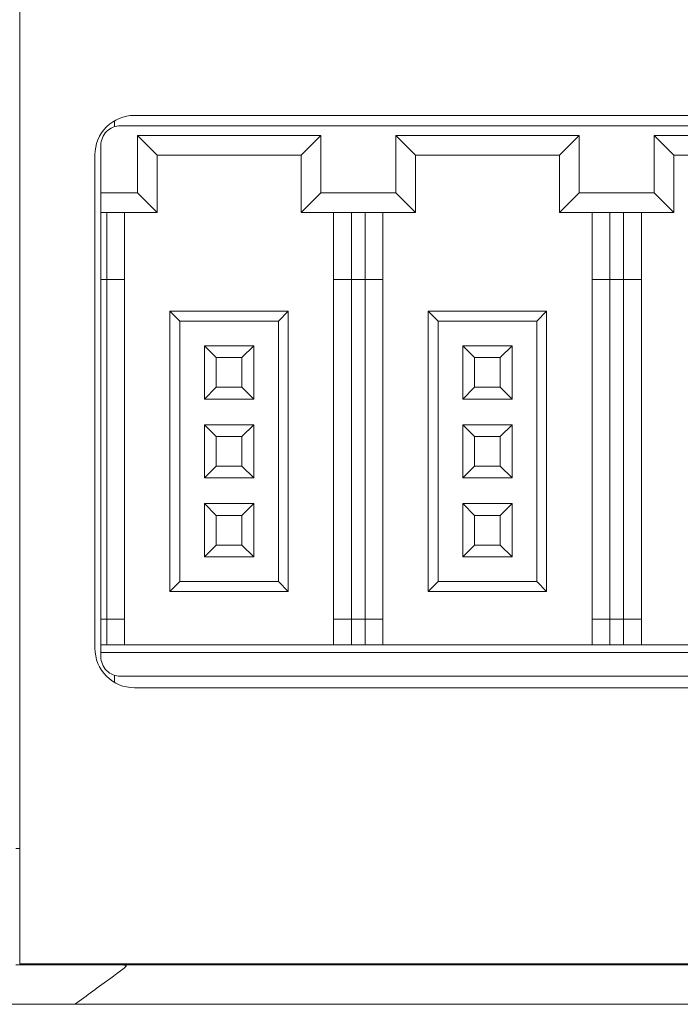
# Model space of a CAD drawing. Header units: millimetres. Extents: x -1146 to -167, y 277 to 699.
# Tile 6 of 40: x -950 to -934, y 439 to 464. Entities that reach past the tile are written whole.
import ezdxf

# ---------------------------------------------------------------- set-up
doc = ezdxf.new("R2010")
doc.units = ezdxf.units.MM
doc.header["$MEASUREMENT"] = 0

msp = doc.modelspace()

# ---------------------------------------------------------------- linework, layer by layer
at = {"lineweight": 18}
for points in [[(-950.425, 442.015), (-950.425, 442.015), (-950.425, 492.015), (-950.425, 492.015)], [(-947.519, 461.514), (-947.519, 461.514), (-897.119, 461.514), (-897.119, 461.514)], [(-948.025, 461.229), (-948.025, 461.229), (-948.025, 461.378), (-948.025, 461.378)], [(-947.869, 461.253), (-947.869, 461.253), (-922.869, 461.253), (-922.869, 461.253)], [(-947.444, 459.553), (-947.444, 459.553), (-947.444, 461.003), (-947.444, 461.003)], [(-947.444, 461.003), (-947.444, 461.003), (-946.944, 460.503), (-946.944, 460.503)], [(-947.444, 461.003), (-947.444, 461.003), (-942.794, 461.003), (-942.794, 461.003)], [(-942.794, 461.003), (-942.794, 461.003), (-943.294, 460.503), (-943.294, 460.503)], [(-942.794, 461.003), (-942.794, 461.003), (-942.794, 459.553), (-942.794, 459.553)], [(-940.894, 459.553), (-940.894, 459.553), (-940.894, 461.003), (-940.894, 461.003)], [(-940.894, 461.003), (-940.894, 461.003), (-940.394, 460.503), (-940.394, 460.503)], [(-940.894, 461.003), (-940.894, 461.003), (-936.244, 461.003), (-936.244, 461.003)], [(-936.244, 461.003), (-936.244, 461.003), (-936.744, 460.503), (-936.744, 460.503)], [(-936.244, 461.003), (-936.244, 461.003), (-936.244, 459.553), (-936.244, 459.553)], [(-934.344, 459.553), (-934.344, 459.553), (-934.344, 461.003), (-934.344, 461.003)], [(-934.344, 461.003), (-934.344, 461.003), (-933.844, 460.503), (-933.844, 460.503)], [(-934.344, 461.003), (-934.344, 461.003), (-929.694, 461.003), (-929.694, 461.003)], [(-948.369, 459.553), (-948.369, 459.553), (-948.369, 460.753), (-948.369, 460.753)], [(-948.519, 448.014), (-948.519, 448.014), (-948.519, 460.514), (-948.519, 460.514)], [(-946.944, 459.053), (-946.944, 459.053), (-946.944, 460.503), (-946.944, 460.503)], [(-946.944, 460.503), (-946.944, 460.503), (-943.294, 460.503), (-943.294, 460.503)], [(-943.294, 460.503), (-943.294, 460.503), (-943.294, 459.053), (-943.294, 459.053)], [(-940.394, 459.053), (-940.394, 459.053), (-940.394, 460.503), (-940.394, 460.503)], [(-940.394, 460.503), (-940.394, 460.503), (-936.744, 460.503), (-936.744, 460.503)], [(-936.744, 460.503), (-936.744, 460.503), (-936.744, 459.053), (-936.744, 459.053)], [(-933.844, 459.053), (-933.844, 459.053), (-933.844, 460.503), (-933.844, 460.503)], [(-933.844, 460.503), (-933.844, 460.503), (-930.194, 460.503), (-930.194, 460.503)], [(-948.369, 459.553), (-948.369, 459.553), (-947.444, 459.553), (-947.444, 459.553)], [(-948.369, 459.053), (-948.369, 459.053), (-948.369, 459.553), (-948.369, 459.553)], [(-947.444, 459.553), (-947.444, 459.553), (-946.944, 459.053), (-946.944, 459.053)], [(-942.794, 459.553), (-942.794, 459.553), (-943.294, 459.053), (-943.294, 459.053)], [(-942.794, 459.553), (-942.794, 459.553), (-940.894, 459.553), (-940.894, 459.553)], [(-940.894, 459.553), (-940.894, 459.553), (-940.394, 459.053), (-940.394, 459.053)], [(-936.244, 459.553), (-936.244, 459.553), (-936.744, 459.053), (-936.744, 459.053)], [(-936.244, 459.553), (-936.244, 459.553), (-934.344, 459.553), (-934.344, 459.553)], [(-934.344, 459.553), (-934.344, 459.553), (-933.844, 459.053), (-933.844, 459.053)], [(-948.369, 457.353), (-948.369, 457.353), (-948.369, 459.053), (-948.369, 459.053)], [(-948.369, 459.053), (-948.369, 459.053), (-946.944, 459.053), (-946.944, 459.053)], [(-948.219, 457.353), (-948.219, 457.353), (-948.219, 459.053), (-948.219, 459.053)], [(-947.769, 457.353), (-947.769, 457.353), (-947.769, 459.053), (-947.769, 459.053)], [(-943.294, 459.053), (-943.294, 459.053), (-940.394, 459.053), (-940.394, 459.053)], [(-942.469, 459.053), (-942.469, 459.053), (-942.469, 457.353), (-942.469, 457.353)], [(-942.019, 457.353), (-942.019, 457.353), (-942.019, 459.053), (-942.019, 459.053)], [(-941.669, 459.053), (-941.669, 459.053), (-941.669, 457.353), (-941.669, 457.353)], [(-941.219, 457.353), (-941.219, 457.353), (-941.219, 459.053), (-941.219, 459.053)], [(-936.744, 459.053), (-936.744, 459.053), (-933.844, 459.053), (-933.844, 459.053)], [(-935.919, 459.053), (-935.919, 459.053), (-935.919, 457.353), (-935.919, 457.353)], [(-935.469, 457.353), (-935.469, 457.353), (-935.469, 459.053), (-935.469, 459.053)], [(-935.119, 459.053), (-935.119, 459.053), (-935.119, 457.353), (-935.119, 457.353)], [(-934.669, 457.353), (-934.669, 457.353), (-934.669, 459.053), (-934.669, 459.053)], [(-948.369, 448.753), (-948.369, 448.753), (-948.369, 457.353), (-948.369, 457.353)], [(-948.369, 457.353), (-948.369, 457.353), (-948.219, 457.353), (-948.219, 457.353)], [(-948.219, 448.753), (-948.219, 448.753), (-948.219, 457.353), (-948.219, 457.353)], [(-948.219, 457.353), (-948.219, 457.353), (-947.769, 457.353), (-947.769, 457.353)], [(-947.769, 448.753), (-947.769, 448.753), (-947.769, 457.353), (-947.769, 457.353)], [(-942.469, 457.353), (-942.469, 457.353), (-942.469, 448.753), (-942.469, 448.753)], [(-942.469, 457.353), (-942.469, 457.353), (-942.019, 457.353), (-942.019, 457.353)], [(-942.019, 448.753), (-942.019, 448.753), (-942.019, 457.353), (-942.019, 457.353)], [(-942.019, 457.353), (-942.019, 457.353), (-941.669, 457.353), (-941.669, 457.353)], [(-941.669, 457.353), (-941.669, 457.353), (-941.669, 448.753), (-941.669, 448.753)], [(-941.669, 457.353), (-941.669, 457.353), (-941.219, 457.353), (-941.219, 457.353)], [(-941.219, 448.753), (-941.219, 448.753), (-941.219, 457.353), (-941.219, 457.353)], [(-935.919, 457.353), (-935.919, 457.353), (-935.919, 448.753), (-935.919, 448.753)], [(-935.919, 457.353), (-935.919, 457.353), (-935.469, 457.353), (-935.469, 457.353)], [(-935.469, 448.753), (-935.469, 448.753), (-935.469, 457.353), (-935.469, 457.353)], [(-935.469, 457.353), (-935.469, 457.353), (-935.119, 457.353), (-935.119, 457.353)], [(-935.119, 457.353), (-935.119, 457.353), (-935.119, 448.753), (-935.119, 448.753)], [(-935.119, 457.353), (-935.119, 457.353), (-934.669, 457.353), (-934.669, 457.353)], [(-934.669, 448.753), (-934.669, 448.753), (-934.669, 457.353), (-934.669, 457.353)], [(-946.619, 456.553), (-946.619, 456.553), (-946.619, 449.453), (-946.619, 449.453)], [(-943.619, 456.553), (-943.619, 456.553), (-946.619, 456.553), (-946.619, 456.553)], [(-946.619, 456.553), (-946.619, 456.553), (-946.369, 456.303), (-946.369, 456.303)], [(-943.619, 456.553), (-943.619, 456.553), (-943.869, 456.303), (-943.869, 456.303)], [(-943.619, 449.453), (-943.619, 449.453), (-943.619, 456.553), (-943.619, 456.553)], [(-937.069, 456.553), (-937.069, 456.553), (-940.069, 456.553), (-940.069, 456.553)], [(-940.069, 456.553), (-940.069, 456.553), (-939.819, 456.303), (-939.819, 456.303)], [(-940.069, 456.553), (-940.069, 456.553), (-940.069, 449.453), (-940.069, 449.453)], [(-937.069, 456.553), (-937.069, 456.553), (-937.319, 456.303), (-937.319, 456.303)], [(-937.069, 449.453), (-937.069, 449.453), (-937.069, 456.553), (-937.069, 456.553)], [(-946.369, 456.303), (-946.369, 456.303), (-943.869, 456.303), (-943.869, 456.303)], [(-946.369, 449.703), (-946.369, 449.703), (-946.369, 456.303), (-946.369, 456.303)], [(-943.869, 456.303), (-943.869, 456.303), (-943.869, 449.703), (-943.869, 449.703)], [(-939.819, 456.303), (-939.819, 456.303), (-937.319, 456.303), (-937.319, 456.303)], [(-939.819, 449.703), (-939.819, 449.703), (-939.819, 456.303), (-939.819, 456.303)], [(-937.319, 456.303), (-937.319, 456.303), (-937.319, 449.703), (-937.319, 449.703)], [(-945.444, 455.378), (-945.444, 455.378), (-945.744, 455.678), (-945.744, 455.678)], [(-945.744, 455.678), (-945.744, 455.678), (-945.744, 454.328), (-945.744, 454.328)], [(-944.494, 455.678), (-944.494, 455.678), (-945.744, 455.678), (-945.744, 455.678)], [(-944.794, 455.378), (-944.794, 455.378), (-944.494, 455.678), (-944.494, 455.678)], [(-944.494, 454.328), (-944.494, 454.328), (-944.494, 455.678), (-944.494, 455.678)], [(-939.194, 455.678), (-939.194, 455.678), (-939.194, 454.328), (-939.194, 454.328)], [(-937.944, 455.678), (-937.944, 455.678), (-939.194, 455.678), (-939.194, 455.678)], [(-938.894, 455.378), (-938.894, 455.378), (-939.194, 455.678), (-939.194, 455.678)], [(-938.244, 455.378), (-938.244, 455.378), (-937.944, 455.678), (-937.944, 455.678)], [(-937.944, 454.328), (-937.944, 454.328), (-937.944, 455.678), (-937.944, 455.678)], [(-945.444, 454.628), (-945.444, 454.628), (-945.444, 455.378), (-945.444, 455.378)], [(-945.444, 455.378), (-945.444, 455.378), (-944.794, 455.378), (-944.794, 455.378)], [(-944.794, 455.378), (-944.794, 455.378), (-944.794, 454.628), (-944.794, 454.628)], [(-938.894, 454.628), (-938.894, 454.628), (-938.894, 455.378), (-938.894, 455.378)], [(-938.894, 455.378), (-938.894, 455.378), (-938.244, 455.378), (-938.244, 455.378)], [(-938.244, 455.378), (-938.244, 455.378), (-938.244, 454.628), (-938.244, 454.628)], [(-945.744, 454.328), (-945.744, 454.328), (-945.444, 454.628), (-945.444, 454.628)], [(-944.794, 454.628), (-944.794, 454.628), (-945.444, 454.628), (-945.444, 454.628)], [(-944.794, 454.628), (-944.794, 454.628), (-944.494, 454.328), (-944.494, 454.328)], [(-939.194, 454.328), (-939.194, 454.328), (-938.894, 454.628), (-938.894, 454.628)], [(-938.244, 454.628), (-938.244, 454.628), (-938.894, 454.628), (-938.894, 454.628)], [(-938.244, 454.628), (-938.244, 454.628), (-937.944, 454.328), (-937.944, 454.328)], [(-945.744, 454.328), (-945.744, 454.328), (-944.494, 454.328), (-944.494, 454.328)], [(-939.194, 454.328), (-939.194, 454.328), (-937.944, 454.328), (-937.944, 454.328)], [(-944.494, 453.678), (-944.494, 453.678), (-945.744, 453.678), (-945.744, 453.678)], [(-945.744, 453.678), (-945.744, 453.678), (-945.744, 452.328), (-945.744, 452.328)], [(-945.444, 453.378), (-945.444, 453.378), (-945.744, 453.678), (-945.744, 453.678)], [(-944.794, 453.378), (-944.794, 453.378), (-944.494, 453.678), (-944.494, 453.678)], [(-944.494, 452.328), (-944.494, 452.328), (-944.494, 453.678), (-944.494, 453.678)], [(-937.944, 453.678), (-937.944, 453.678), (-939.194, 453.678), (-939.194, 453.678)], [(-939.194, 453.678), (-939.194, 453.678), (-939.194, 452.328), (-939.194, 452.328)], [(-938.894, 453.378), (-938.894, 453.378), (-939.194, 453.678), (-939.194, 453.678)], [(-938.244, 453.378), (-938.244, 453.378), (-937.944, 453.678), (-937.944, 453.678)], [(-937.944, 452.328), (-937.944, 452.328), (-937.944, 453.678), (-937.944, 453.678)], [(-945.444, 453.378), (-945.444, 453.378), (-944.794, 453.378), (-944.794, 453.378)], [(-945.444, 452.628), (-945.444, 452.628), (-945.444, 453.378), (-945.444, 453.378)], [(-944.794, 453.378), (-944.794, 453.378), (-944.794, 452.628), (-944.794, 452.628)], [(-938.894, 453.378), (-938.894, 453.378), (-938.244, 453.378), (-938.244, 453.378)], [(-938.894, 452.628), (-938.894, 452.628), (-938.894, 453.378), (-938.894, 453.378)], [(-938.244, 453.378), (-938.244, 453.378), (-938.244, 452.628), (-938.244, 452.628)], [(-945.744, 452.328), (-945.744, 452.328), (-945.444, 452.628), (-945.444, 452.628)], [(-944.794, 452.628), (-944.794, 452.628), (-945.444, 452.628), (-945.444, 452.628)], [(-944.794, 452.628), (-944.794, 452.628), (-944.494, 452.328), (-944.494, 452.328)], [(-939.194, 452.328), (-939.194, 452.328), (-938.894, 452.628), (-938.894, 452.628)], [(-938.244, 452.628), (-938.244, 452.628), (-938.894, 452.628), (-938.894, 452.628)], [(-938.244, 452.628), (-938.244, 452.628), (-937.944, 452.328), (-937.944, 452.328)], [(-945.744, 452.328), (-945.744, 452.328), (-944.494, 452.328), (-944.494, 452.328)], [(-939.194, 452.328), (-939.194, 452.328), (-937.944, 452.328), (-937.944, 452.328)], [(-945.444, 451.378), (-945.444, 451.378), (-945.744, 451.678), (-945.744, 451.678)], [(-945.744, 451.678), (-945.744, 451.678), (-945.744, 450.328), (-945.744, 450.328)], [(-944.494, 451.678), (-944.494, 451.678), (-945.744, 451.678), (-945.744, 451.678)], [(-944.794, 451.378), (-944.794, 451.378), (-944.494, 451.678), (-944.494, 451.678)], [(-944.494, 450.328), (-944.494, 450.328), (-944.494, 451.678), (-944.494, 451.678)], [(-939.194, 451.678), (-939.194, 451.678), (-939.194, 450.328), (-939.194, 450.328)], [(-937.944, 451.678), (-937.944, 451.678), (-939.194, 451.678), (-939.194, 451.678)], [(-938.894, 451.378), (-938.894, 451.378), (-939.194, 451.678), (-939.194, 451.678)], [(-938.244, 451.378), (-938.244, 451.378), (-937.944, 451.678), (-937.944, 451.678)], [(-937.944, 450.328), (-937.944, 450.328), (-937.944, 451.678), (-937.944, 451.678)], [(-945.444, 450.628), (-945.444, 450.628), (-945.444, 451.378), (-945.444, 451.378)], [(-945.444, 451.378), (-945.444, 451.378), (-944.794, 451.378), (-944.794, 451.378)], [(-944.794, 451.378), (-944.794, 451.378), (-944.794, 450.628), (-944.794, 450.628)], [(-938.894, 450.628), (-938.894, 450.628), (-938.894, 451.378), (-938.894, 451.378)], [(-938.894, 451.378), (-938.894, 451.378), (-938.244, 451.378), (-938.244, 451.378)], [(-938.244, 451.378), (-938.244, 451.378), (-938.244, 450.628), (-938.244, 450.628)], [(-945.744, 450.328), (-945.744, 450.328), (-945.444, 450.628), (-945.444, 450.628)], [(-944.794, 450.628), (-944.794, 450.628), (-945.444, 450.628), (-945.444, 450.628)], [(-944.794, 450.628), (-944.794, 450.628), (-944.494, 450.328), (-944.494, 450.328)], [(-939.194, 450.328), (-939.194, 450.328), (-938.894, 450.628), (-938.894, 450.628)], [(-938.244, 450.628), (-938.244, 450.628), (-938.894, 450.628), (-938.894, 450.628)], [(-938.244, 450.628), (-938.244, 450.628), (-937.944, 450.328), (-937.944, 450.328)], [(-945.744, 450.328), (-945.744, 450.328), (-944.494, 450.328), (-944.494, 450.328)], [(-939.194, 450.328), (-939.194, 450.328), (-937.944, 450.328), (-937.944, 450.328)], [(-946.619, 449.453), (-946.619, 449.453), (-946.369, 449.703), (-946.369, 449.703)], [(-943.869, 449.703), (-943.869, 449.703), (-946.369, 449.703), (-946.369, 449.703)], [(-943.869, 449.703), (-943.869, 449.703), (-943.619, 449.453), (-943.619, 449.453)], [(-940.069, 449.453), (-940.069, 449.453), (-939.819, 449.703), (-939.819, 449.703)], [(-937.319, 449.703), (-937.319, 449.703), (-939.819, 449.703), (-939.819, 449.703)], [(-937.319, 449.703), (-937.319, 449.703), (-937.069, 449.453), (-937.069, 449.453)], [(-946.619, 449.453), (-946.619, 449.453), (-943.619, 449.453), (-943.619, 449.453)], [(-940.069, 449.453), (-940.069, 449.453), (-937.069, 449.453), (-937.069, 449.453)], [(-948.369, 448.103), (-948.369, 448.103), (-948.369, 448.753), (-948.369, 448.753)], [(-948.219, 448.753), (-948.219, 448.753), (-948.369, 448.753), (-948.369, 448.753)], [(-947.769, 448.753), (-947.769, 448.753), (-948.219, 448.753), (-948.219, 448.753)], [(-948.219, 448.103), (-948.219, 448.103), (-948.219, 448.753), (-948.219, 448.753)], [(-947.769, 448.103), (-947.769, 448.103), (-947.769, 448.753), (-947.769, 448.753)], [(-942.019, 448.753), (-942.019, 448.753), (-942.469, 448.753), (-942.469, 448.753)], [(-942.469, 448.753), (-942.469, 448.753), (-942.469, 448.103), (-942.469, 448.103)], [(-941.669, 448.753), (-941.669, 448.753), (-942.019, 448.753), (-942.019, 448.753)], [(-942.019, 448.753), (-942.019, 448.753), (-942.019, 448.103), (-942.019, 448.103)], [(-941.219, 448.753), (-941.219, 448.753), (-941.669, 448.753), (-941.669, 448.753)], [(-941.669, 448.753), (-941.669, 448.753), (-941.669, 448.103), (-941.669, 448.103)], [(-941.219, 448.103), (-941.219, 448.103), (-941.219, 448.753), (-941.219, 448.753)], [(-935.469, 448.753), (-935.469, 448.753), (-935.919, 448.753), (-935.919, 448.753)], [(-935.919, 448.753), (-935.919, 448.753), (-935.919, 448.103), (-935.919, 448.103)], [(-935.119, 448.753), (-935.119, 448.753), (-935.469, 448.753), (-935.469, 448.753)], [(-935.469, 448.753), (-935.469, 448.753), (-935.469, 448.103), (-935.469, 448.103)], [(-934.669, 448.753), (-934.669, 448.753), (-935.119, 448.753), (-935.119, 448.753)], [(-935.119, 448.753), (-935.119, 448.753), (-935.119, 448.103), (-935.119, 448.103)], [(-934.669, 448.103), (-934.669, 448.103), (-934.669, 448.753), (-934.669, 448.753)], [(-948.369, 447.903), (-948.369, 447.903), (-948.369, 448.103), (-948.369, 448.103)], [(-922.369, 448.103), (-922.369, 448.103), (-948.369, 448.103), (-948.369, 448.103)], [(-948.369, 447.903), (-948.369, 447.903), (-948.369, 447.803), (-948.369, 447.803)], [(-922.369, 447.903), (-922.369, 447.903), (-948.369, 447.903), (-948.369, 447.903)], [(-948.025, 447.152), (-948.025, 447.152), (-948.025, 447.328), (-948.025, 447.328)], [(-922.869, 447.303), (-922.869, 447.303), (-947.869, 447.303), (-947.869, 447.303)], [(-897.119, 447.014), (-897.119, 447.014), (-947.519, 447.014), (-947.519, 447.014)], [(-950.425, 442.943), (-950.425, 442.943), (-950.525, 442.943), (-950.525, 442.943)], [(-950.425, 440.015), (-950.425, 440.015), (-950.425, 442.015), (-950.425, 442.015)], [(-894.219, 440.015), (-894.219, 440.015), (-950.425, 440.015), (-950.425, 440.015)], [(-894.219, 440.015), (-894.219, 440.015), (-950.425, 440.015), (-950.425, 440.015)], [(-948.016, 438.993), (-948.51, 438.993), (-949.008, 438.993), (-949.487, 438.993)]]:
    msp.add_open_spline(points, degree=3, dxfattribs=at)
for points, knots in [([(-947.519, 461.514), (-947.785, 461.514), (-948.039, 461.409), (-948.226, 461.221), (-948.226, 461.221), (-948.414, 461.034), (-948.519, 460.78), (-948.519, 460.514)], [0, 0, 0, 0, 0.5, 0.5, 0.5, 0.5, 1, 1, 1, 1]), ([(-947.869, 461.253), (-948.001, 461.253), (-948.129, 461.2), (-948.222, 461.106), (-948.222, 461.106), (-948.316, 461.013), (-948.369, 460.885), (-948.369, 460.753)], [0, 0, 0, 0, 0.5, 0.5, 0.5, 0.5, 1, 1, 1, 1]), ([(-948.519, 448.014), (-948.519, 447.749), (-948.414, 447.495), (-948.226, 447.307), (-948.226, 447.307), (-948.039, 447.12), (-947.785, 447.014), (-947.519, 447.014)], [0, 0, 0, 0, 0.5, 0.5, 0.5, 0.5, 1, 1, 1, 1]), ([(-948.369, 447.803), (-948.369, 447.67), (-948.316, 447.543), (-948.222, 447.449), (-948.222, 447.449), (-948.129, 447.356), (-948.001, 447.303), (-947.869, 447.303)], [0, 0, 0, 0, 0.5, 0.5, 0.5, 0.5, 1, 1, 1, 1]), ([(-948.525, 439.993), (-948.558, 439.992), (-948.59, 439.992), (-948.623, 439.993), (-948.623, 439.993), (-948.656, 439.993), (-948.688, 439.993), (-948.721, 439.993), (-948.721, 439.993), (-948.785, 439.993), (-948.85, 439.993), (-948.913, 439.993), (-948.913, 439.993), (-948.977, 439.993), (-949.04, 439.993), (-949.103, 439.993), (-949.103, 439.993), (-949.134, 439.993), (-949.166, 439.993), (-949.197, 439.993), (-949.197, 439.993), (-949.228, 439.993), (-949.258, 439.993), (-949.288, 439.993), (-949.288, 439.993), (-949.409, 439.993), (-949.524, 439.993), (-949.632, 439.993), (-949.632, 439.993), (-949.659, 439.993), (-949.686, 439.993), (-949.712, 439.993), (-949.712, 439.993), (-949.739, 439.993), (-949.765, 439.993), (-949.79, 439.993), (-949.79, 439.993), (-949.841, 439.993), (-949.89, 439.993), (-949.937, 439.993), (-949.937, 439.993), (-949.983, 439.993), (-950.027, 439.993), (-950.069, 439.993), (-950.069, 439.993), (-950.111, 439.993), (-950.15, 439.993), (-950.187, 439.993), (-950.187, 439.993), (-950.224, 439.993), (-950.258, 439.993), (-950.289, 439.993), (-950.289, 439.993), (-950.304, 439.993), (-950.319, 439.993), (-950.333, 439.993), (-950.333, 439.993), (-950.347, 439.993), (-950.36, 439.993), (-950.373, 439.993), (-950.373, 439.993), (-950.423, 439.993), (-950.461, 439.993), (-950.486, 439.993), (-950.486, 439.993), (-950.499, 439.993), (-950.508, 439.993), (-950.515, 439.993), (-950.515, 439.993), (-950.518, 439.993), (-950.521, 439.993), (-950.522, 439.993), (-950.522, 439.993), (-950.524, 439.992), (-950.525, 439.992), (-950.525, 439.993)], [0, 0, 0, 0, 0.052632, 0.052632, 0.052632, 0.052632, 0.105263, 0.105263, 0.105263, 0.105263, 0.157895, 0.157895, 0.157895, 0.157895, 0.210526, 0.210526, 0.210526, 0.210526, 0.263158, 0.263158, 0.263158, 0.263158, 0.315789, 0.315789, 0.315789, 0.315789, 0.368421, 0.368421, 0.368421, 0.368421, 0.421053, 0.421053, 0.421053, 0.421053, 0.473684, 0.473684, 0.473684, 0.473684, 0.526316, 0.526316, 0.526316, 0.526316, 0.578947, 0.578947, 0.578947, 0.578947, 0.631579, 0.631579, 0.631579, 0.631579, 0.684211, 0.684211, 0.684211, 0.684211, 0.736842, 0.736842, 0.736842, 0.736842, 0.789474, 0.789474, 0.789474, 0.789474, 0.842105, 0.842105, 0.842105, 0.842105, 0.894737, 0.894737, 0.894737, 0.894737, 0.947368, 0.947368, 0.947368, 0.947368, 1, 1, 1, 1]), ([(-949.032, 438.993), (-948.726, 439.215), (-948.42, 439.436), (-948.115, 439.659), (-948.115, 439.659), (-948.021, 439.727), (-947.927, 439.796), (-947.836, 439.865), (-947.836, 439.865), (-947.813, 439.883), (-947.791, 439.9), (-947.77, 439.918), (-947.77, 439.918), (-947.759, 439.927), (-947.749, 439.936), (-947.741, 439.945), (-947.741, 439.945), (-947.737, 439.95), (-947.733, 439.955), (-947.731, 439.96), (-947.731, 439.96), (-947.729, 439.965), (-947.728, 439.97), (-947.732, 439.975), (-947.732, 439.975), (-947.737, 439.979), (-947.747, 439.982), (-947.757, 439.984), (-947.757, 439.984), (-947.768, 439.986), (-947.778, 439.988), (-947.789, 439.989), (-947.789, 439.989), (-947.811, 439.99), (-947.833, 439.991), (-947.856, 439.992), (-947.856, 439.992), (-947.866, 439.993), (-947.876, 439.993), (-947.886, 439.993)], [0, 0, 0, 0, 0.1, 0.1, 0.1, 0.1, 0.2, 0.2, 0.2, 0.2, 0.3, 0.3, 0.3, 0.3, 0.4, 0.4, 0.4, 0.4, 0.5, 0.5, 0.5, 0.5, 0.6, 0.6, 0.6, 0.6, 0.7, 0.7, 0.7, 0.7, 0.8, 0.8, 0.8, 0.8, 0.9, 0.9, 0.9, 0.9, 1, 1, 1, 1]), ([(-948.025, 439.993), (-948.108, 439.993), (-948.191, 439.993), (-948.275, 439.993), (-948.275, 439.993), (-948.358, 439.993), (-948.441, 439.993), (-948.525, 439.993)], [0, 0, 0, 0, 0.5, 0.5, 0.5, 0.5, 1, 1, 1, 1]), ([(-946.84, 439.993), (-946.965, 439.993), (-947.09, 439.993), (-947.216, 439.993), (-947.216, 439.993), (-947.351, 439.993), (-947.485, 439.993), (-947.62, 439.993), (-947.62, 439.993), (-947.755, 439.993), (-947.89, 439.993), (-948.025, 439.993)], [0, 0, 0, 0, 0.333333, 0.333333, 0.333333, 0.333333, 0.666667, 0.666667, 0.666667, 0.666667, 1, 1, 1, 1]), ([(-928.322, 439.993), (-931.517, 439.993), (-934.714, 439.993), (-937.913, 439.993), (-937.913, 439.993), (-938.313, 439.993), (-938.713, 439.993), (-939.113, 439.993), (-939.113, 439.993), (-939.513, 439.993), (-939.913, 439.993), (-940.311, 439.993), (-940.311, 439.993), (-940.708, 439.993), (-941.101, 439.993), (-941.485, 439.993), (-941.485, 439.993), (-941.868, 439.993), (-942.24, 439.993), (-942.6, 439.993), (-942.6, 439.993), (-943.321, 439.993), (-944.005, 439.993), (-944.71, 439.993), (-944.71, 439.993), (-945.415, 439.993), (-946.133, 439.993), (-946.84, 439.993)], [0, 0, 0, 0, 0.142857, 0.142857, 0.142857, 0.142857, 0.285714, 0.285714, 0.285714, 0.285714, 0.428571, 0.428571, 0.428571, 0.428571, 0.571429, 0.571429, 0.571429, 0.571429, 0.714286, 0.714286, 0.714286, 0.714286, 0.857143, 0.857143, 0.857143, 0.857143, 1, 1, 1, 1]), ([(-949.487, 438.993), (-949.698, 438.993), (-949.903, 438.993), (-950.1, 438.993), (-950.1, 438.993), (-950.15, 438.993), (-950.199, 438.993), (-950.247, 438.993), (-950.247, 438.993), (-950.296, 438.993), (-950.344, 438.993), (-950.391, 438.993), (-950.391, 438.993), (-950.487, 438.993), (-950.58, 438.993), (-950.672, 438.993), (-950.672, 438.993), (-950.695, 438.993), (-950.718, 438.993), (-950.74, 438.993), (-950.74, 438.993), (-950.763, 438.993), (-950.785, 438.993), (-950.808, 438.993), (-950.808, 438.993), (-950.852, 438.993), (-950.896, 438.993), (-950.939, 438.993), (-950.939, 438.993), (-951.025, 438.993), (-951.108, 438.993), (-951.188, 438.993), (-951.188, 438.993), (-951.268, 438.993), (-951.345, 438.993), (-951.419, 438.993), (-951.419, 438.993), (-951.493, 438.993), (-951.564, 438.993), (-951.633, 438.993), (-951.633, 438.993), (-951.667, 438.993), (-951.7, 438.993), (-951.732, 438.993), (-951.732, 438.993), (-951.765, 438.993), (-951.797, 438.993), (-951.827, 438.993), (-951.827, 438.993), (-951.888, 438.993), (-951.945, 438.993), (-951.999, 438.993), (-951.999, 438.993), (-952.052, 438.993), (-952.101, 438.993), (-952.147, 438.993), (-952.147, 438.993), (-952.192, 438.993), (-952.234, 438.993), (-952.272, 438.993), (-952.272, 438.993), (-952.291, 438.993), (-952.309, 438.993), (-952.326, 438.993), (-952.326, 438.993), (-952.334, 438.993), (-952.342, 438.993), (-952.35, 438.993), (-952.35, 438.993), (-952.358, 438.993), (-952.366, 438.993), (-952.373, 438.993), (-952.373, 438.993), (-952.403, 438.993), (-952.428, 438.993), (-952.449, 438.993), (-952.449, 438.993), (-952.454, 438.993), (-952.459, 438.993), (-952.464, 438.993)], [0, 0, 0, 0, 0.05, 0.05, 0.05, 0.05, 0.1, 0.1, 0.1, 0.1, 0.15, 0.15, 0.15, 0.15, 0.2, 0.2, 0.2, 0.2, 0.25, 0.25, 0.25, 0.25, 0.3, 0.3, 0.3, 0.3, 0.35, 0.35, 0.35, 0.35, 0.4, 0.4, 0.4, 0.4, 0.45, 0.45, 0.45, 0.45, 0.5, 0.5, 0.5, 0.5, 0.55, 0.55, 0.55, 0.55, 0.6, 0.6, 0.6, 0.6, 0.65, 0.65, 0.65, 0.65, 0.7, 0.7, 0.7, 0.7, 0.75, 0.75, 0.75, 0.75, 0.8, 0.8, 0.8, 0.8, 0.85, 0.85, 0.85, 0.85, 0.9, 0.9, 0.9, 0.9, 0.95, 0.95, 0.95, 0.95, 1, 1, 1, 1]), ([(-927.322, 438.993), (-927.435, 438.993), (-927.548, 438.993), (-927.661, 438.993), (-927.661, 438.993), (-931.569, 438.993), (-935.474, 438.993), (-939.376, 438.993), (-939.376, 438.993), (-940.261, 438.993), (-941.146, 438.993), (-942.097, 438.993), (-942.097, 438.993), (-943.047, 438.993), (-944.062, 438.993), (-945.057, 438.993), (-945.057, 438.993), (-946.052, 438.993), (-947.027, 438.993), (-948.016, 438.993)], [0, 0, 0, 0, 0.2, 0.2, 0.2, 0.2, 0.4, 0.4, 0.4, 0.4, 0.6, 0.6, 0.6, 0.6, 0.8, 0.8, 0.8, 0.8, 1, 1, 1, 1])]:
    msp.add_open_spline(points, degree=3, knots=knots, dxfattribs=at)

doc.saveas('drawing.dxf')
